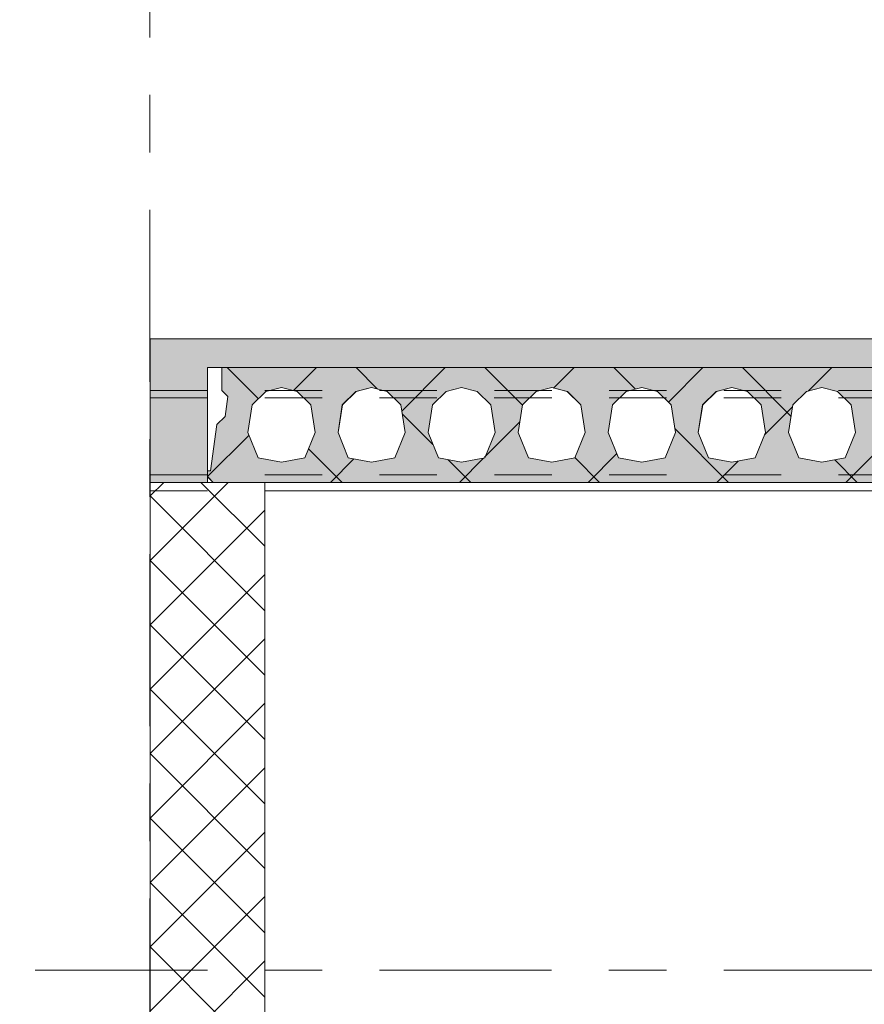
# Model space of a CAD drawing. Header units: millimetres. Extents: x -914 to -73, y -1403 to -809.
# Tile 14 of 79: x -863 to -848, y -1195 to -1177. Entities that reach past the tile are written whole.
import ezdxf

# ---------------------------------------------------------------- set-up
doc = ezdxf.new("R2010")
doc.units = ezdxf.units.MM
for name, pattern in [('XKITLINE00', [0]), ('XKITLINE01', [4, 1, -1, 1, -1]), ('XKITLINE03', [6, 3, -1, 1, -1])]:
    doc.linetypes.add(name, pattern=pattern)
doc.layers.add('Onderdeel', color=2, linetype='Continuous', lineweight=0)
doc.layers.add('Stramien', color=4, linetype='Continuous', lineweight=0)

msp = doc.modelspace()

# ---------------------------------------------------------------- hatches: boundary and pattern name
at = {"layer": 'Onderdeel'}
for points in [[(-859.813, -1185.446), (-860.813, -1185.446), (-860.813, -1182.946), (-859.813, -1182.946)], [(-831.068, -1183.446), (-859.813, -1183.446), (-859.813, -1182.946), (-831.068, -1182.946)]]:
    msp.add_hatch(color=256, dxfattribs=at).paths.add_polyline_path(points, flags=17)
h = msp.add_hatch(color=256, dxfattribs=at)
h.paths.add_polyline_path([(-859.713, -1185.446), (-859.813, -1185.346), (-859.813, -1185.246), (-859.763, -1185.246), (-859.648, -1184.44), (-859.506, -1184.299), (-859.457, -1183.952), (-859.563, -1183.846), (-859.563, -1183.446), (-848.063, -1183.446), (-848.063, -1183.846), (-848.169, -1183.952), (-848.119, -1184.299), (-847.978, -1184.44), (-847.863, -1185.246), (-847.813, -1185.246), (-847.813, -1185.346), (-847.913, -1185.446)], flags=17)
h.paths.add_polyline_path([(-858.523, -1183.796), (-858.794, -1183.863), (-859.032, -1184.093), (-859.108, -1184.578), (-858.928, -1185.02), (-858.523, -1185.096), (-858.118, -1185.02), (-857.938, -1184.578), (-858.014, -1184.093), (-858.251, -1183.863)])
h.paths.add_polyline_path([(-856.953, -1183.796), (-857.224, -1183.863), (-857.462, -1184.093), (-857.538, -1184.578), (-857.358, -1185.02), (-856.953, -1185.096), (-856.548, -1185.02), (-856.368, -1184.578), (-856.444, -1184.093), (-856.681, -1183.863)])
h.paths.add_polyline_path([(-855.383, -1183.796), (-855.654, -1183.863), (-855.892, -1184.093), (-855.968, -1184.578), (-855.788, -1185.02), (-855.383, -1185.096), (-854.978, -1185.02), (-854.798, -1184.578), (-854.874, -1184.093), (-855.111, -1183.863)])
h.paths.add_polyline_path([(-853.813, -1183.796), (-854.084, -1183.863), (-854.322, -1184.093), (-854.398, -1184.578), (-854.218, -1185.02), (-853.813, -1185.096), (-853.408, -1185.02), (-853.228, -1184.578), (-853.304, -1184.093), (-853.541, -1183.863)])
h.paths.add_polyline_path([(-852.243, -1183.796), (-852.514, -1183.863), (-852.752, -1184.093), (-852.828, -1184.578), (-852.648, -1185.02), (-852.243, -1185.096), (-851.838, -1185.02), (-851.658, -1184.578), (-851.734, -1184.093), (-851.971, -1183.863)])
h.paths.add_polyline_path([(-850.673, -1183.796), (-850.944, -1183.863), (-851.182, -1184.093), (-851.258, -1184.578), (-851.078, -1185.02), (-850.673, -1185.096), (-850.268, -1185.02), (-850.088, -1184.578), (-850.164, -1184.093), (-850.401, -1183.863)])
h.paths.add_polyline_path([(-849.103, -1183.796), (-849.374, -1183.863), (-849.612, -1184.093), (-849.688, -1184.578), (-849.508, -1185.02), (-849.103, -1185.096), (-848.698, -1185.02), (-848.518, -1184.578), (-848.594, -1184.093), (-848.831, -1183.863)])

# ---------------------------------------------------------------- linework, layer by layer
at = {"layer": 'Onderdeel', "linetype": 'XKITLINE00', "lineweight": 0}
for p, q in [((-860.814, -1182.946), (-859.813, -1182.946)), ((-860.813, -1185.446), (-860.813, -1182.946)), ((-859.813, -1182.946), (-688.817, -1182.946)), ((-859.813, -1183.446), (-823.563, -1183.446)), ((-859.813, -1183.446), (-859.813, -1185.446)), ((-859.563, -1183.846), (-859.563, -1183.446)), ((-859.563, -1183.846), (-859.563, -1183.446)), ((-859.563, -1183.446), (-848.063, -1183.446)), ((-858.925, -1183.989), (-859.468, -1183.446)), ((-858.314, -1183.848), (-857.913, -1183.446)), ((-856.847, -1183.822), (-857.223, -1183.446)), ((-856.426, -1184.205), (-855.668, -1183.446)), ((-854.322, -1184.102), (-854.978, -1183.446)), ((-853.781, -1183.804), (-853.423, -1183.446)), ((-852.355, -1183.824), (-852.733, -1183.446)), ((-851.78, -1184.048), (-851.178, -1183.446)), ((-849.643, -1184.291), (-850.488, -1183.446)), ((-849.343, -1183.857), (-848.933, -1183.446)), ((-860.814, -1183.846), (-860.813, -1183.846)), ((-860.814, -1183.846), (-860.814, -1183.846)), ((-860.814, -1183.976), (-860.814, -1183.846)), ((-859.457, -1183.952), (-859.563, -1183.846)), ((-859.563, -1183.846), (-859.563, -1183.846)), ((-859.457, -1183.952), (-859.563, -1183.846)), ((-858.794, -1183.863), (-859.032, -1184.093)), ((-858.795, -1183.863), (-858.794, -1183.863)), ((-858.795, -1183.863), (-858.794, -1183.863)), ((-858.523, -1183.796), (-858.794, -1183.863)), ((-858.251, -1183.863), (-858.523, -1183.796)), ((-858.014, -1184.093), (-858.252, -1183.863)), ((-858.014, -1184.093), (-858.251, -1183.863)), ((-857.224, -1183.863), (-857.462, -1184.093)), ((-857.225, -1183.863), (-857.224, -1183.863)), ((-857.225, -1183.863), (-857.224, -1183.863)), ((-856.953, -1183.796), (-857.224, -1183.863)), ((-856.681, -1183.863), (-856.953, -1183.796)), ((-856.444, -1184.093), (-856.682, -1183.863)), ((-856.444, -1184.093), (-856.681, -1183.863)), ((-855.654, -1183.863), (-855.892, -1184.093)), ((-855.655, -1183.863), (-855.654, -1183.863)), ((-855.655, -1183.863), (-855.654, -1183.863)), ((-855.383, -1183.796), (-855.654, -1183.863)), ((-855.111, -1183.863), (-855.383, -1183.796)), ((-854.874, -1184.093), (-855.112, -1183.863)), ((-854.874, -1184.093), (-855.111, -1183.863)), ((-854.084, -1183.863), (-854.322, -1184.093)), ((-854.085, -1183.863), (-854.084, -1183.863)), ((-854.085, -1183.863), (-854.084, -1183.863)), ((-853.813, -1183.796), (-854.084, -1183.863)), ((-853.541, -1183.863), (-853.813, -1183.796)), ((-853.304, -1184.093), (-853.542, -1183.863)), ((-853.304, -1184.093), (-853.541, -1183.863)), ((-852.514, -1183.863), (-852.752, -1184.093)), ((-852.515, -1183.863), (-852.514, -1183.863)), ((-852.515, -1183.863), (-852.514, -1183.863)), ((-852.243, -1183.796), (-852.514, -1183.863)), ((-851.971, -1183.863), (-852.243, -1183.796)), ((-851.734, -1184.093), (-851.972, -1183.863)), ((-851.734, -1184.093), (-851.971, -1183.863)), ((-850.944, -1183.863), (-851.182, -1184.093)), ((-850.945, -1183.863), (-850.944, -1183.863)), ((-850.945, -1183.863), (-850.944, -1183.863)), ((-850.673, -1183.796), (-850.944, -1183.863)), ((-850.401, -1183.863), (-850.673, -1183.796)), ((-850.164, -1184.093), (-850.402, -1183.863)), ((-850.164, -1184.093), (-850.401, -1183.863)), ((-849.374, -1183.863), (-849.612, -1184.093)), ((-849.375, -1183.863), (-849.374, -1183.863)), ((-849.375, -1183.863), (-849.374, -1183.863)), ((-849.103, -1183.796), (-849.374, -1183.863)), ((-848.831, -1183.863), (-849.103, -1183.796)), ((-848.594, -1184.093), (-848.832, -1183.863)), ((-848.594, -1184.093), (-848.831, -1183.863)), ((-860.814, -1183.976), (-860.813, -1183.976)), ((-860.814, -1183.976), (-860.814, -1183.976)), ((-860.814, -1185.316), (-860.814, -1183.976)), ((-859.507, -1184.299), (-859.457, -1183.952)), ((-859.506, -1184.299), (-859.457, -1183.952)), ((-859.457, -1183.952), (-859.457, -1183.952)), ((-859.032, -1184.093), (-859.108, -1184.578)), ((-857.938, -1184.578), (-858.014, -1184.093)), ((-858.014, -1184.093), (-858.014, -1184.093)), ((-857.938, -1184.578), (-858.014, -1184.093)), ((-857.462, -1184.093), (-857.538, -1184.578)), ((-856.368, -1184.578), (-856.444, -1184.093)), ((-856.444, -1184.093), (-856.444, -1184.093)), ((-856.368, -1184.578), (-856.444, -1184.093)), ((-855.892, -1184.093), (-855.968, -1184.578)), ((-854.798, -1184.578), (-854.874, -1184.093)), ((-854.874, -1184.093), (-854.874, -1184.093)), ((-854.798, -1184.578), (-854.874, -1184.093)), ((-854.322, -1184.093), (-854.398, -1184.578)), ((-853.228, -1184.578), (-853.304, -1184.093)), ((-853.304, -1184.093), (-853.304, -1184.093)), ((-853.228, -1184.578), (-853.304, -1184.093)), ((-852.752, -1184.093), (-852.828, -1184.578)), ((-851.658, -1184.578), (-851.734, -1184.093)), ((-851.734, -1184.093), (-851.734, -1184.093)), ((-851.658, -1184.578), (-851.734, -1184.093)), ((-851.182, -1184.093), (-851.258, -1184.578)), ((-850.088, -1184.578), (-850.164, -1184.093)), ((-850.164, -1184.093), (-850.164, -1184.093)), ((-850.088, -1184.578), (-850.164, -1184.093)), ((-849.612, -1184.093), (-849.688, -1184.578)), ((-848.594, -1184.093), (-848.594, -1184.093)), ((-848.518, -1184.578), (-848.594, -1184.093)), ((-848.518, -1184.578), (-848.594, -1184.093)), ((-855.883, -1184.786), (-856.419, -1184.25)), ((-850.104, -1184.618), (-849.617, -1184.13)), ((-859.763, -1185.246), (-859.648, -1184.44)), ((-859.648, -1184.44), (-859.763, -1185.246)), ((-859.648, -1184.44), (-859.507, -1184.299)), ((-859.648, -1184.44), (-859.506, -1184.299)), ((-859.648, -1184.44), (-859.648, -1184.44)), ((-859.507, -1184.299), (-859.506, -1184.299)), ((-854.985, -1185.009), (-854.369, -1184.392)), ((-859.813, -1185.346), (-859.089, -1184.623)), ((-859.108, -1184.578), (-858.928, -1185.02)), ((-858.118, -1185.02), (-857.938, -1184.578)), ((-858.118, -1185.02), (-857.938, -1184.578)), ((-857.938, -1184.578), (-857.938, -1184.578)), ((-857.538, -1184.578), (-857.358, -1185.02)), ((-856.548, -1185.02), (-856.368, -1184.578)), ((-856.548, -1185.02), (-856.368, -1184.578)), ((-856.368, -1184.578), (-856.368, -1184.578)), ((-855.968, -1184.578), (-855.788, -1185.02)), ((-854.978, -1185.02), (-854.798, -1184.578)), ((-854.978, -1185.02), (-854.798, -1184.578)), ((-854.798, -1184.578), (-854.798, -1184.578)), ((-854.398, -1184.578), (-854.218, -1185.02)), ((-853.408, -1185.02), (-853.228, -1184.578)), ((-853.408, -1185.02), (-853.228, -1184.578)), ((-853.228, -1184.578), (-853.228, -1184.578)), ((-852.828, -1184.578), (-852.648, -1185.02)), ((-851.838, -1185.02), (-851.658, -1184.578)), ((-851.838, -1185.02), (-851.658, -1184.578)), ((-850.733, -1185.446), (-851.668, -1184.51)), ((-851.658, -1184.578), (-851.658, -1184.578)), ((-851.258, -1184.578), (-851.078, -1185.02)), ((-850.268, -1185.02), (-850.088, -1184.578)), ((-850.268, -1185.02), (-850.088, -1184.578)), ((-850.088, -1184.578), (-850.088, -1184.578)), ((-849.688, -1184.578), (-849.508, -1185.02)), ((-848.698, -1185.02), (-848.518, -1184.578)), ((-848.698, -1185.02), (-848.518, -1184.578)), ((-848.518, -1184.578), (-848.518, -1184.578)), ((-848.688, -1185.446), (-847.941, -1184.7)), ((-857.468, -1185.446), (-858.053, -1184.861)), ((-853.178, -1185.446), (-852.678, -1184.946)), ((-858.929, -1185.02), (-858.928, -1185.02)), ((-858.928, -1185.02), (-858.523, -1185.096)), ((-858.523, -1185.096), (-858.118, -1185.02)), ((-857.668, -1185.446), (-857.26, -1185.038)), ((-857.359, -1185.02), (-857.358, -1185.02)), ((-857.358, -1185.02), (-856.953, -1185.096)), ((-856.953, -1185.096), (-856.548, -1185.02)), ((-855.789, -1185.02), (-855.788, -1185.02)), ((-855.788, -1185.02), (-855.383, -1185.096)), ((-855.223, -1185.446), (-855.617, -1185.052)), ((-855.423, -1185.446), (-855, -1185.024)), ((-855.383, -1185.096), (-854.978, -1185.02)), ((-854.219, -1185.02), (-854.218, -1185.02)), ((-854.218, -1185.02), (-853.813, -1185.096)), ((-853.813, -1185.096), (-853.408, -1185.02)), ((-852.978, -1185.446), (-853.407, -1185.017)), ((-852.649, -1185.02), (-852.648, -1185.02)), ((-852.648, -1185.02), (-852.243, -1185.096)), ((-852.243, -1185.096), (-851.838, -1185.02)), ((-851.079, -1185.02), (-851.078, -1185.02)), ((-851.078, -1185.02), (-850.673, -1185.096)), ((-850.933, -1185.446), (-850.562, -1185.075)), ((-850.673, -1185.096), (-850.268, -1185.02)), ((-849.509, -1185.02), (-849.508, -1185.02)), ((-849.508, -1185.02), (-849.103, -1185.096)), ((-849.103, -1185.096), (-848.698, -1185.02)), ((-848.488, -1185.446), (-848.88, -1185.054)), ((-859.763, -1185.246), (-859.813, -1185.246)), ((-859.813, -1185.346), (-859.813, -1185.246)), ((-860.815, -1185.446), (-860.815, -1185.596)), ((-860.813, -1185.446), (-860.815, -1185.446)), ((-860.814, -1185.316), (-860.813, -1185.316)), ((-860.814, -1185.316), (-860.814, -1185.316)), ((-860.814, -1185.316), (-860.814, -1185.446)), ((-860.813, -1186.805), (-859.453, -1185.446)), ((-860.813, -1185.683), (-860.576, -1185.446)), ((-860.813, -1185.446), (-860.813, -1213.746)), ((-860.813, -1185.446), (-860.813, -1185.446)), ((-860.813, -1185.446), (-858.813, -1185.446)), ((-860.813, -1185.446), (-859.813, -1185.446)), ((-858.813, -1186.56), (-859.927, -1185.446)), ((-859.813, -1185.346), (-859.813, -1185.346)), ((-859.755, -1185.404), (-859.813, -1185.346)), ((-859.813, -1185.346), (-859.813, -1185.346)), ((-859.813, -1185.346), (-859.713, -1185.446)), ((-859.813, -1185.347), (-859.713, -1185.446)), ((-859.713, -1185.446), (-847.913, -1185.446)), ((-858.813, -1185.446), (-858.813, -1185.446)), ((-858.813, -1185.446), (-858.813, -1213.746)), ((-860.815, -1185.596), (-860.813, -1185.596)), ((-858.813, -1185.596), (-768.313, -1185.596)), ((-858.813, -1187.683), (-860.813, -1185.683)), ((-860.813, -1187.928), (-858.813, -1185.928)), ((-858.813, -1188.805), (-860.813, -1186.805)), ((-860.813, -1189.05), (-858.813, -1187.05)), ((-858.813, -1189.928), (-860.813, -1187.928)), ((-860.813, -1190.173), (-858.813, -1188.173)), ((-858.813, -1191.05), (-860.813, -1189.05)), ((-860.813, -1191.296), (-858.813, -1189.296)), ((-858.813, -1192.173), (-860.813, -1190.173)), ((-860.813, -1192.418), (-858.813, -1190.418)), ((-858.813, -1193.296), (-860.813, -1191.296)), ((-860.813, -1193.541), (-858.813, -1191.541)), ((-858.813, -1194.418), (-860.813, -1192.418)), ((-860.813, -1194.663), (-858.813, -1192.663)), ((-858.813, -1195.541), (-860.813, -1193.541)), ((-860.813, -1195.786), (-858.813, -1193.786))]:
    msp.add_line(p, q, dxfattribs=at)
at = {"layer": 'Onderdeel', "linetype": 'XKITLINE01', "lineweight": 0}
for p, q in [((-859.813, -1183.446), (-859.814, -1183.446)), ((-859.813, -1183.446), (-859.813, -1185.446)), ((-859.813, -1185.446), (-859.813, -1183.446)), ((-859.813, -1183.446), (-690.318, -1183.446)), ((-812.068, -1183.446), (-859.813, -1183.446)), ((-859.813, -1183.446), (-859.813, -1183.446)), ((-859.813, -1183.446), (-859.813, -1183.446)), ((-859.813, -1183.446), (-689.315, -1183.446)), ((-859.813, -1185.446), (-859.813, -1183.446)), ((-859.813, -1183.446), (-859.813, -1183.446)), ((-859.813, -1185.446), (-859.813, -1183.446)), ((-848.063, -1183.446), (-859.563, -1183.446)), ((-859.563, -1183.446), (-859.563, -1183.846)), ((-859.563, -1183.446), (-859.563, -1183.446)), ((-860.814, -1183.976), (-860.814, -1183.846)), ((-860.814, -1183.846), (-860.814, -1183.846)), ((-860.813, -1183.846), (-768.313, -1183.846)), ((-859.563, -1183.846), (-859.457, -1183.952)), ((-859.563, -1183.846), (-859.563, -1183.846)), ((-859.033, -1184.093), (-858.795, -1183.863)), ((-858.795, -1183.863), (-859.033, -1184.093)), ((-858.795, -1183.863), (-858.523, -1183.796)), ((-858.795, -1183.863), (-858.795, -1183.863)), ((-858.794, -1183.863), (-858.523, -1183.796)), ((-858.523, -1183.796), (-858.252, -1183.863)), ((-858.523, -1183.796), (-858.523, -1183.796)), ((-858.252, -1183.863), (-858.523, -1183.796)), ((-858.523, -1183.796), (-858.523, -1183.796)), ((-858.252, -1183.863), (-858.014, -1184.093)), ((-858.252, -1183.863), (-858.252, -1183.863)), ((-858.252, -1183.863), (-858.251, -1183.863)), ((-857.463, -1184.093), (-857.225, -1183.863)), ((-857.225, -1183.863), (-857.463, -1184.093)), ((-857.225, -1183.863), (-856.953, -1183.796)), ((-857.225, -1183.863), (-857.225, -1183.863)), ((-857.224, -1183.863), (-856.953, -1183.796)), ((-856.953, -1183.796), (-856.682, -1183.863)), ((-856.953, -1183.796), (-856.953, -1183.796)), ((-856.682, -1183.863), (-856.953, -1183.796)), ((-856.953, -1183.796), (-856.953, -1183.796)), ((-856.682, -1183.863), (-856.444, -1184.093)), ((-856.682, -1183.863), (-856.682, -1183.863)), ((-856.682, -1183.863), (-856.681, -1183.863)), ((-855.893, -1184.093), (-855.655, -1183.863)), ((-855.655, -1183.863), (-855.893, -1184.093)), ((-855.655, -1183.863), (-855.383, -1183.796)), ((-855.655, -1183.863), (-855.655, -1183.863)), ((-855.654, -1183.863), (-855.383, -1183.796)), ((-855.383, -1183.796), (-855.112, -1183.863)), ((-855.383, -1183.796), (-855.383, -1183.796)), ((-855.112, -1183.863), (-855.383, -1183.796)), ((-855.383, -1183.796), (-855.383, -1183.796)), ((-855.112, -1183.863), (-854.874, -1184.093)), ((-855.112, -1183.863), (-855.112, -1183.863)), ((-855.112, -1183.863), (-855.111, -1183.863)), ((-854.323, -1184.093), (-854.085, -1183.863)), ((-854.085, -1183.863), (-854.323, -1184.093)), ((-854.085, -1183.863), (-853.813, -1183.796)), ((-854.085, -1183.863), (-854.085, -1183.863)), ((-854.084, -1183.863), (-853.813, -1183.796)), ((-853.813, -1183.796), (-853.542, -1183.863)), ((-853.813, -1183.796), (-853.813, -1183.796)), ((-853.542, -1183.863), (-853.813, -1183.796)), ((-853.813, -1183.796), (-853.813, -1183.796)), ((-853.542, -1183.863), (-853.304, -1184.093)), ((-853.542, -1183.863), (-853.542, -1183.863)), ((-853.542, -1183.863), (-853.541, -1183.863)), ((-852.753, -1184.093), (-852.515, -1183.863)), ((-852.515, -1183.863), (-852.753, -1184.093)), ((-852.515, -1183.863), (-852.243, -1183.796)), ((-852.515, -1183.863), (-852.515, -1183.863)), ((-852.514, -1183.863), (-852.243, -1183.796)), ((-852.243, -1183.796), (-851.972, -1183.863)), ((-852.243, -1183.796), (-852.243, -1183.796)), ((-851.972, -1183.863), (-852.243, -1183.796)), ((-852.243, -1183.796), (-852.243, -1183.796)), ((-851.972, -1183.863), (-851.734, -1184.093)), ((-851.972, -1183.863), (-851.972, -1183.863)), ((-851.972, -1183.863), (-851.971, -1183.863)), ((-851.183, -1184.093), (-850.945, -1183.863)), ((-850.945, -1183.863), (-851.183, -1184.093)), ((-850.945, -1183.863), (-850.673, -1183.796)), ((-850.945, -1183.863), (-850.945, -1183.863)), ((-850.944, -1183.863), (-850.673, -1183.796)), ((-850.673, -1183.796), (-850.402, -1183.863)), ((-850.673, -1183.796), (-850.673, -1183.796)), ((-850.402, -1183.863), (-850.673, -1183.796)), ((-850.673, -1183.796), (-850.673, -1183.796)), ((-850.402, -1183.863), (-850.164, -1184.093)), ((-850.402, -1183.863), (-850.402, -1183.863)), ((-850.402, -1183.863), (-850.401, -1183.863)), ((-849.613, -1184.093), (-849.375, -1183.863)), ((-849.375, -1183.863), (-849.613, -1184.093)), ((-849.375, -1183.863), (-849.103, -1183.796)), ((-849.375, -1183.863), (-849.375, -1183.863)), ((-849.374, -1183.863), (-849.103, -1183.796)), ((-849.103, -1183.796), (-849.103, -1183.796)), ((-849.103, -1183.796), (-848.832, -1183.863)), ((-849.103, -1183.796), (-849.103, -1183.796)), ((-848.832, -1183.863), (-849.103, -1183.796)), ((-848.832, -1183.863), (-848.832, -1183.863)), ((-848.832, -1183.863), (-848.594, -1184.093)), ((-848.832, -1183.863), (-848.831, -1183.863)), ((-860.814, -1185.316), (-860.814, -1183.976)), ((-860.814, -1183.976), (-768.313, -1183.976)), ((-859.457, -1183.952), (-859.507, -1184.299)), ((-859.457, -1183.952), (-859.457, -1183.952)), ((-859.108, -1184.578), (-859.033, -1184.093)), ((-859.033, -1184.093), (-859.108, -1184.578)), ((-859.033, -1184.093), (-859.033, -1184.093)), ((-859.033, -1184.093), (-859.032, -1184.093)), ((-858.014, -1184.093), (-857.938, -1184.578)), ((-858.014, -1184.093), (-858.014, -1184.093)), ((-857.538, -1184.578), (-857.463, -1184.093)), ((-857.463, -1184.093), (-857.538, -1184.578)), ((-857.463, -1184.093), (-857.463, -1184.093)), ((-857.463, -1184.093), (-857.462, -1184.093)), ((-856.444, -1184.093), (-856.368, -1184.578)), ((-856.444, -1184.093), (-856.444, -1184.093)), ((-855.968, -1184.578), (-855.893, -1184.093)), ((-855.893, -1184.093), (-855.968, -1184.578)), ((-855.893, -1184.093), (-855.893, -1184.093)), ((-855.893, -1184.093), (-855.892, -1184.093)), ((-854.874, -1184.093), (-854.798, -1184.578)), ((-854.874, -1184.093), (-854.874, -1184.093)), ((-854.398, -1184.578), (-854.323, -1184.093)), ((-854.323, -1184.093), (-854.398, -1184.578)), ((-854.323, -1184.093), (-854.323, -1184.093)), ((-854.323, -1184.093), (-854.322, -1184.093)), ((-853.304, -1184.093), (-853.228, -1184.578)), ((-853.304, -1184.093), (-853.304, -1184.093)), ((-852.828, -1184.578), (-852.753, -1184.093)), ((-852.753, -1184.093), (-852.828, -1184.578)), ((-852.753, -1184.093), (-852.753, -1184.093)), ((-852.753, -1184.093), (-852.752, -1184.093)), ((-851.734, -1184.093), (-851.658, -1184.578)), ((-851.734, -1184.093), (-851.734, -1184.093)), ((-851.258, -1184.578), (-851.183, -1184.093)), ((-851.183, -1184.093), (-851.258, -1184.578)), ((-851.183, -1184.093), (-851.183, -1184.093)), ((-851.183, -1184.093), (-851.182, -1184.093)), ((-850.164, -1184.093), (-850.088, -1184.578)), ((-850.164, -1184.093), (-850.164, -1184.093)), ((-849.688, -1184.578), (-849.613, -1184.093)), ((-849.613, -1184.093), (-849.688, -1184.578)), ((-849.613, -1184.093), (-849.613, -1184.093)), ((-849.613, -1184.093), (-849.612, -1184.093)), ((-848.594, -1184.093), (-848.594, -1184.093)), ((-848.594, -1184.093), (-848.518, -1184.578)), ((-859.648, -1184.44), (-859.763, -1185.246)), ((-859.507, -1184.299), (-859.648, -1184.44)), ((-859.648, -1184.44), (-859.648, -1184.44)), ((-859.507, -1184.299), (-859.507, -1184.299)), ((-858.929, -1185.02), (-859.108, -1184.578)), ((-859.108, -1184.578), (-859.108, -1184.578)), ((-859.108, -1184.578), (-858.929, -1185.02)), ((-859.108, -1184.578), (-859.108, -1184.578)), ((-857.938, -1184.578), (-858.118, -1185.02)), ((-857.938, -1184.578), (-857.938, -1184.578)), ((-857.359, -1185.02), (-857.538, -1184.578)), ((-857.538, -1184.578), (-857.538, -1184.578)), ((-857.538, -1184.578), (-857.359, -1185.02)), ((-857.538, -1184.578), (-857.538, -1184.578)), ((-856.368, -1184.578), (-856.548, -1185.02)), ((-856.368, -1184.578), (-856.368, -1184.578)), ((-855.789, -1185.02), (-855.968, -1184.578)), ((-855.968, -1184.578), (-855.968, -1184.578)), ((-855.968, -1184.578), (-855.789, -1185.02)), ((-855.968, -1184.578), (-855.968, -1184.578)), ((-854.798, -1184.578), (-854.978, -1185.02)), ((-854.798, -1184.578), (-854.798, -1184.578)), ((-854.219, -1185.02), (-854.398, -1184.578)), ((-854.398, -1184.578), (-854.398, -1184.578)), ((-854.398, -1184.578), (-854.219, -1185.02)), ((-854.398, -1184.578), (-854.398, -1184.578)), ((-853.228, -1184.578), (-853.408, -1185.02)), ((-853.228, -1184.578), (-853.228, -1184.578)), ((-852.649, -1185.02), (-852.828, -1184.578)), ((-852.828, -1184.578), (-852.828, -1184.578)), ((-852.828, -1184.578), (-852.649, -1185.02)), ((-852.828, -1184.578), (-852.828, -1184.578)), ((-851.658, -1184.578), (-851.838, -1185.02)), ((-851.658, -1184.578), (-851.658, -1184.578)), ((-851.079, -1185.02), (-851.258, -1184.578)), ((-851.258, -1184.578), (-851.258, -1184.578)), ((-851.258, -1184.578), (-851.079, -1185.02)), ((-851.258, -1184.578), (-851.258, -1184.578)), ((-850.088, -1184.578), (-850.268, -1185.02)), ((-850.088, -1184.578), (-850.088, -1184.578)), ((-849.688, -1184.578), (-849.688, -1184.578)), ((-849.509, -1185.02), (-849.688, -1184.578)), ((-849.688, -1184.578), (-849.688, -1184.578)), ((-849.688, -1184.578), (-849.509, -1185.02)), ((-848.518, -1184.578), (-848.698, -1185.02)), ((-848.518, -1184.578), (-848.518, -1184.578)), ((-858.523, -1185.096), (-858.929, -1185.02)), ((-858.929, -1185.02), (-858.929, -1185.02)), ((-858.929, -1185.02), (-858.928, -1185.02)), ((-858.928, -1185.02), (-858.523, -1185.096)), ((-858.118, -1185.02), (-858.523, -1185.096)), ((-858.523, -1185.096), (-858.118, -1185.02)), ((-858.523, -1185.096), (-858.523, -1185.096)), ((-858.523, -1185.096), (-858.523, -1185.096)), ((-858.118, -1185.02), (-858.118, -1185.02)), ((-858.118, -1185.02), (-858.118, -1185.02)), ((-856.953, -1185.096), (-857.359, -1185.02)), ((-857.359, -1185.02), (-857.359, -1185.02)), ((-857.359, -1185.02), (-857.358, -1185.02)), ((-857.358, -1185.02), (-856.953, -1185.096)), ((-856.548, -1185.02), (-856.953, -1185.096)), ((-856.953, -1185.096), (-856.548, -1185.02)), ((-856.953, -1185.096), (-856.953, -1185.096)), ((-856.953, -1185.096), (-856.953, -1185.096)), ((-856.548, -1185.02), (-856.548, -1185.02)), ((-856.548, -1185.02), (-856.548, -1185.02)), ((-855.383, -1185.096), (-855.789, -1185.02)), ((-855.789, -1185.02), (-855.789, -1185.02)), ((-855.789, -1185.02), (-855.788, -1185.02)), ((-855.788, -1185.02), (-855.383, -1185.096)), ((-854.978, -1185.02), (-855.383, -1185.096)), ((-855.383, -1185.096), (-854.978, -1185.02)), ((-855.383, -1185.096), (-855.383, -1185.096)), ((-855.383, -1185.096), (-855.383, -1185.096)), ((-854.978, -1185.02), (-854.978, -1185.02)), ((-854.978, -1185.02), (-854.978, -1185.02)), ((-853.813, -1185.096), (-854.219, -1185.02)), ((-854.219, -1185.02), (-854.219, -1185.02)), ((-854.219, -1185.02), (-854.218, -1185.02)), ((-854.218, -1185.02), (-853.813, -1185.096)), ((-853.408, -1185.02), (-853.813, -1185.096)), ((-853.813, -1185.096), (-853.408, -1185.02)), ((-853.813, -1185.096), (-853.813, -1185.096)), ((-853.813, -1185.096), (-853.813, -1185.096)), ((-853.408, -1185.02), (-853.408, -1185.02)), ((-853.408, -1185.02), (-853.408, -1185.02)), ((-852.243, -1185.096), (-852.649, -1185.02)), ((-852.649, -1185.02), (-852.649, -1185.02)), ((-852.649, -1185.02), (-852.648, -1185.02)), ((-852.648, -1185.02), (-852.243, -1185.096)), ((-851.838, -1185.02), (-852.243, -1185.096)), ((-852.243, -1185.096), (-851.838, -1185.02)), ((-852.243, -1185.096), (-852.243, -1185.096)), ((-852.243, -1185.096), (-852.243, -1185.096)), ((-851.838, -1185.02), (-851.838, -1185.02)), ((-851.838, -1185.02), (-851.838, -1185.02)), ((-850.673, -1185.096), (-851.079, -1185.02)), ((-851.079, -1185.02), (-851.079, -1185.02)), ((-851.079, -1185.02), (-851.078, -1185.02)), ((-851.078, -1185.02), (-850.673, -1185.096)), ((-850.268, -1185.02), (-850.673, -1185.096)), ((-850.673, -1185.096), (-850.268, -1185.02)), ((-850.673, -1185.096), (-850.673, -1185.096)), ((-850.673, -1185.096), (-850.673, -1185.096)), ((-850.268, -1185.02), (-850.268, -1185.02)), ((-850.268, -1185.02), (-850.268, -1185.02)), ((-849.509, -1185.02), (-849.509, -1185.02)), ((-849.103, -1185.096), (-849.509, -1185.02)), ((-849.509, -1185.02), (-849.508, -1185.02)), ((-849.508, -1185.02), (-849.103, -1185.096)), ((-848.698, -1185.02), (-849.103, -1185.096)), ((-849.103, -1185.096), (-848.698, -1185.02)), ((-849.103, -1185.096), (-849.103, -1185.096)), ((-849.103, -1185.096), (-849.103, -1185.096)), ((-848.698, -1185.02), (-848.698, -1185.02)), ((-848.698, -1185.02), (-848.698, -1185.02)), ((-859.763, -1185.246), (-859.813, -1185.246)), ((-859.813, -1185.246), (-859.813, -1185.346)), ((-859.813, -1185.346), (-859.813, -1185.246)), ((-859.813, -1185.246), (-859.813, -1185.246)), ((-859.813, -1185.246), (-859.813, -1185.246)), ((-860.815, -1185.446), (-847.913, -1185.446)), ((-860.814, -1185.446), (-860.814, -1185.316)), ((-860.814, -1185.316), (-860.814, -1185.316)), ((-768.313, -1185.446), (-860.814, -1185.446)), ((-860.814, -1185.446), (-860.813, -1185.446)), ((-860.813, -1185.316), (-768.313, -1185.316)), ((-860.813, -1213.746), (-860.813, -1185.446)), ((-859.814, -1185.446), (-859.813, -1185.446)), ((-859.813, -1185.346), (-859.713, -1185.446)), ((-859.813, -1185.346), (-859.813, -1185.346)), ((-859.813, -1185.346), (-859.813, -1185.347)), ((-859.813, -1185.346), (-859.813, -1185.346)), ((-859.813, -1185.446), (-690.318, -1185.446)), ((-859.813, -1185.446), (-859.813, -1185.446)), ((-859.713, -1185.446), (-847.913, -1185.446)), ((-859.713, -1185.446), (-859.713, -1185.446)), ((-858.813, -1185.446), (-858.813, -1213.746)), ((-860.815, -1185.596), (-858.813, -1185.596))]:
    msp.add_line(p, q, dxfattribs=at)
at = {"layer": 'Stramien', "linetype": 'XKITLINE03', "lineweight": 0}
for p, q in [((-860.815, -1375.696), (-860.815, -1147.946)), ((-880.815, -1193.946), (-445.815, -1193.946))]:
    msp.add_line(p, q, dxfattribs=at)

doc.saveas('drawing.dxf')
